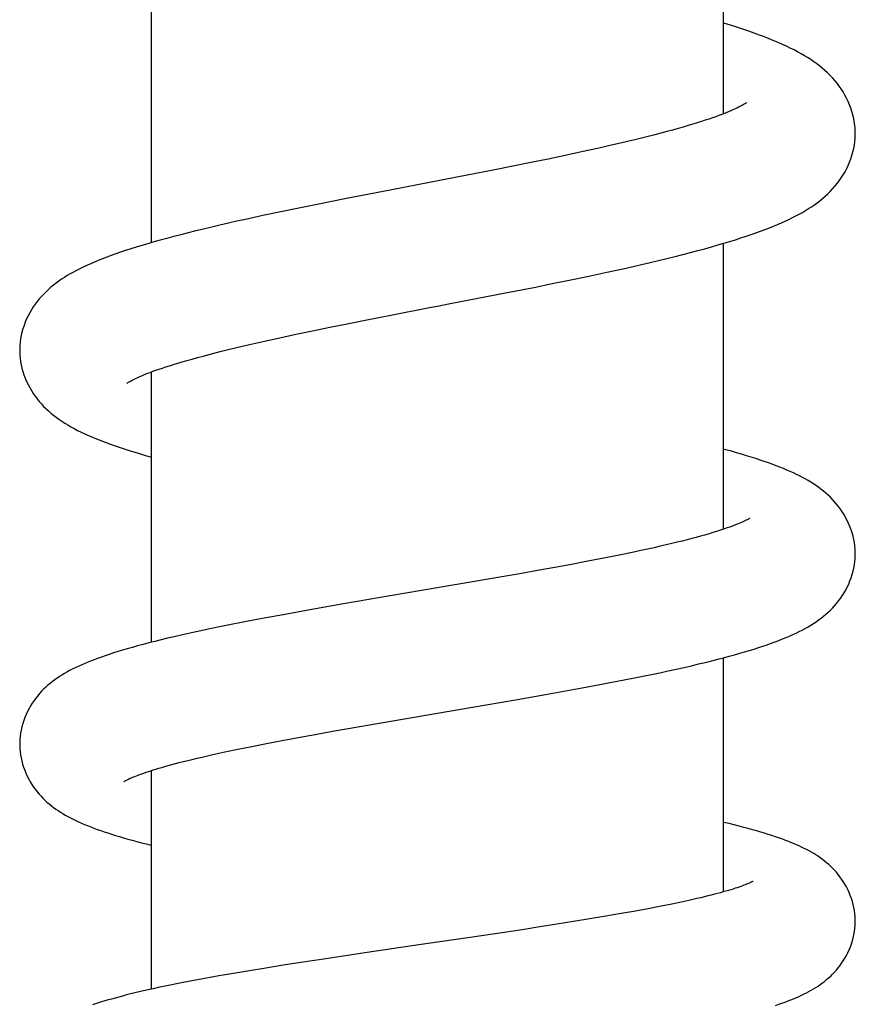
# Model space of a CAD drawing. Header units: millimetres. Extents: x 177 to 351, y 32 to 305.
# Tile 68 of 80: x 306.37 to 310.17, y 260.26 to 264.73. Entities that reach past the tile are written whole.
import ezdxf

# ---------------------------------------------------------------- set-up
doc = ezdxf.new("R2010")
doc.units = ezdxf.units.MM
doc.header["$LTSCALE"] = 30.734
doc.layers.get('0').update_dxf_attribs({"linetype": 'CONTINUOUS'})

msp = doc.modelspace()

# ---------------------------------------------------------------- linework, layer by layer
at = {"color": 7, "linetype": 'Continuous'}
for p, q in [((309.5748, 264.3022), (309.5748, 265.8367)), ((306.9748, 263.7169), (306.9748, 265.1809)), ((309.0724, 264.1608), (309.0024, 264.1449)), ((308.8547, 264.1129), (308.7776, 264.0968)), ((308.9297, 264.129), (308.8547, 264.1129)), ((309.0024, 264.1449), (308.9297, 264.129)), ((308.6179, 264.0644), (308.5357, 264.0481)), ((308.6986, 264.0807), (308.6179, 264.0644)), ((308.7776, 264.0968), (308.6986, 264.0807)), ((308.4101, 264.0235), (308.0679, 263.9575)), ((308.5357, 264.0481), (308.4101, 264.0235)), ((308.0679, 263.9575), (307.8541, 263.9158)), ((307.7271, 263.8906), (307.6437, 263.8737)), ((307.8541, 263.9158), (307.7271, 263.8906)), ((307.4813, 263.8397), (307.402, 263.8225)), ((307.5618, 263.8568), (307.4813, 263.8397)), ((307.6437, 263.8737), (307.5618, 263.8568)), ((309.5748, 262.4141), (309.5748, 263.7136)), ((308.9634, 263.5651), (309.0446, 263.5824)), ((309.0446, 263.5824), (309.1245, 263.5999)), ((308.7123, 263.5137), (308.797, 263.5307)), ((308.797, 263.5307), (308.8808, 263.5479)), ((308.8808, 263.5479), (308.9634, 263.5651)), ((308.5838, 263.4883), (308.7123, 263.5137)), ((307.9455, 263.3644), (308.0699, 263.3888)), ((307.7845, 263.3321), (307.8642, 263.3482)), ((307.8642, 263.3482), (307.9455, 263.3644)), ((307.5582, 263.2846), (307.6313, 263.3003)), ((307.6313, 263.3003), (307.7067, 263.3161)), ((307.7067, 263.3161), (307.7845, 263.3321)), ((307.4197, 263.2536), (307.4877, 263.269)), ((307.4877, 263.269), (307.5582, 263.2846)), ((306.9748, 261.9007), (306.9748, 263.1297)), ((308.9592, 262.2687), (308.8848, 262.2546)), ((309.0313, 262.2827), (308.9592, 262.2687)), ((309.1008, 262.2966), (309.0313, 262.2827)), ((309.1674, 262.3105), (309.1008, 262.2966)), ((308.7299, 262.2262), (308.6497, 262.212)), ((308.8083, 262.2404), (308.7299, 262.2262)), ((308.8848, 262.2546), (308.8083, 262.2404)), ((308.568, 262.1977), (308.4431, 262.1761)), ((308.6497, 262.212), (308.568, 262.1977)), ((308.2736, 262.1473), (308.0598, 262.111)), ((308.4431, 262.1761), (308.2736, 262.1473)), ((308.0598, 262.111), (307.847, 262.0746)), ((307.7207, 262.0525), (307.638, 262.0378)), ((307.847, 262.0746), (307.7207, 262.0525)), ((307.477, 262.0082), (307.3984, 261.9931)), ((307.5569, 262.023), (307.477, 262.0082)), ((307.638, 262.0378), (307.5569, 262.023)), ((307.3984, 261.9931), (307.3215, 261.978)), ((309.5748, 260.7663), (309.5748, 261.83)), ((309.0924, 261.7232), (309.1705, 261.7386)), ((308.8496, 261.6779), (308.9321, 261.693)), ((308.9321, 261.693), (309.013, 261.708)), ((309.013, 261.708), (309.0924, 261.7232)), ((308.6389, 261.6407), (308.7659, 261.663)), ((308.7659, 261.663), (308.8496, 261.6779)), ((308.125, 261.5531), (308.4246, 261.604)), ((308.4246, 261.604), (308.6389, 261.6407)), ((307.9998, 261.5317), (308.125, 261.5531)), ((307.7969, 261.4962), (307.8771, 261.5104)), ((307.8771, 261.5104), (307.9998, 261.5317)), ((307.568, 261.4543), (307.6419, 261.4682)), ((307.6419, 261.4682), (307.7184, 261.4822)), ((307.7184, 261.4822), (307.7969, 261.4962)), ((307.3667, 261.4145), (307.4299, 261.4274)), ((307.4299, 261.4274), (307.4972, 261.4407)), ((307.4972, 261.4407), (307.568, 261.4543)), ((307.2043, 261.3789), (307.2537, 261.3902)), ((307.2537, 261.3902), (307.3079, 261.402)), ((307.3079, 261.402), (307.3667, 261.4145)), ((306.9748, 260.3245), (306.9748, 261.3178)), ((309.3327, 260.7094), (309.2848, 260.6998)), ((309.3767, 260.7186), (309.3327, 260.7094)), ((309.4171, 260.7274), (309.3767, 260.7186)), ((309.1104, 260.6675), (309.0405, 260.6553)), ((309.1748, 260.679), (309.1104, 260.6675)), ((309.2326, 260.6898), (309.1748, 260.679)), ((309.2848, 260.6998), (309.2326, 260.6898)), ((308.8177, 260.6189), (308.7398, 260.6067)), ((308.8936, 260.631), (308.8177, 260.6189)), ((308.9678, 260.6431), (308.8936, 260.631)), ((309.0405, 260.6553), (308.9678, 260.6431)), ((308.5373, 260.576), (308.4121, 260.5574)), ((308.66, 260.5945), (308.5373, 260.576)), ((308.7398, 260.6067), (308.66, 260.5945)), ((307.9451, 260.4891), (307.7772, 260.4641)), ((307.6533, 260.4452), (307.5728, 260.4326)), ((307.7772, 260.4641), (307.6533, 260.4452)), ((307.3474, 260.3957), (307.2798, 260.384)), ((307.4192, 260.4078), (307.3474, 260.3957)), ((307.4945, 260.4201), (307.4192, 260.4078)), ((307.5728, 260.4326), (307.4945, 260.4201)), ((307.1033, 260.3512), (307.0523, 260.341)), ((307.158, 260.3618), (307.1033, 260.3512)), ((307.2167, 260.3727), (307.158, 260.3618)), ((307.2798, 260.384), (307.2167, 260.3727)), ((307.0523, 260.341), (307.0046, 260.331))]:
    msp.add_line(p, q, dxfattribs=at)
for points in [[(310.1747, 264.2127), (310.1746, 264.2205), (310.1739, 264.2355), (310.1725, 264.2507), (310.1703, 264.2662), (310.1674, 264.2818), (310.1638, 264.2974), (310.1594, 264.3129), (310.1543, 264.3284), (310.1485, 264.3437), (310.1421, 264.3587), (310.135, 264.3734), (310.1274, 264.3877), (310.1192, 264.4017), (310.1105, 264.4152), (310.1013, 264.4284), (310.0917, 264.4412), (310.0816, 264.4535), (310.071, 264.4655), (310.0601, 264.4771), (310.0487, 264.4883), (310.0369, 264.4992), (310.0248, 264.5097), (310.0122, 264.5199), (309.9992, 264.5298), (309.9859, 264.5393), (309.9721, 264.5487), (309.958, 264.5577), (309.9434, 264.5666), (309.9282, 264.5753), (309.9125, 264.584), (309.8962, 264.5925), (309.8792, 264.601), (309.8615, 264.6095), (309.8431, 264.6179), (309.824, 264.6263), (309.8041, 264.6347), (309.7833, 264.6432), (309.7615, 264.6517), (309.7388, 264.6603), (309.715, 264.6689), (309.69, 264.6777), (309.6637, 264.6867), (309.6361, 264.6958), (309.6073, 264.705), (309.5772, 264.7143), (309.5748, 264.715)], [(309.6819, 264.3542), (309.6816, 264.3539), (309.6808, 264.3533), (309.6795, 264.3524), (309.6776, 264.3511), (309.6752, 264.3495), (309.6723, 264.3477), (309.6689, 264.3456), (309.6649, 264.3433), (309.6605, 264.3408), (309.6554, 264.338), (309.6498, 264.3351), (309.6435, 264.3319), (309.6366, 264.3285), (309.629, 264.3249), (309.6206, 264.3212), (309.6116, 264.3172), (309.6018, 264.313), (309.5912, 264.3086), (309.5797, 264.3041), (309.5675, 264.2994), (309.5543, 264.2944), (309.5403, 264.2893), (309.5254, 264.284), (309.5095, 264.2786), (309.4926, 264.273), (309.4747, 264.2672), (309.4558, 264.2612), (309.4358, 264.255), (309.4146, 264.2486), (309.3922, 264.2421), (309.3686, 264.2353), (309.3438, 264.2284), (309.3178, 264.2214), (309.2907, 264.2141), (309.2625, 264.2068), (309.2332, 264.1993), (309.2029, 264.1918), (309.1716, 264.1841), (309.1394, 264.1764), (309.1063, 264.1686), (309.0724, 264.1608)], [(309.1245, 263.5999), (309.1639, 263.6088), (309.2031, 263.6177), (309.2419, 263.6268), (309.2803, 263.6359), (309.3182, 263.645), (309.3552, 263.6541), (309.3909, 263.6632), (309.4254, 263.6721), (309.4584, 263.6808), (309.4901, 263.6894), (309.5205, 263.6979), (309.5496, 263.7062), (309.5774, 263.7144), (309.6041, 263.7224), (309.6297, 263.7303), (309.6543, 263.7382), (309.678, 263.746), (309.7007, 263.7537), (309.7226, 263.7613), (309.7437, 263.7689), (309.7641, 263.7765), (309.7838, 263.7841), (309.8029, 263.7918), (309.8213, 263.7994), (309.8391, 263.8071), (309.8564, 263.8149), (309.8731, 263.8226), (309.8892, 263.8305), (309.9048, 263.8384), (309.9199, 263.8465), (309.9346, 263.8546), (309.9487, 263.8629), (309.9625, 263.8713), (309.9758, 263.88), (309.9889, 263.8889), (310.0016, 263.8981), (310.0141, 263.9076), (310.0262, 263.9175), (310.0381, 263.9277), (310.0496, 263.9384), (310.0608, 263.9494), (310.0717, 263.9609), (310.0821, 263.9728), (310.0922, 263.9851), (310.1018, 263.9979), (310.111, 264.0111), (310.1197, 264.0247), (310.1279, 264.0388), (310.1356, 264.0531), (310.1426, 264.0679), (310.149, 264.0828), (310.1547, 264.098), (310.1597, 264.1133), (310.164, 264.1288), (310.1676, 264.1442), (310.1704, 264.1597), (310.1725, 264.175), (310.1739, 264.1902), (310.1746, 264.2053), (310.1747, 264.2127)], [(307.402, 263.8225), (307.3627, 263.8138), (307.3238, 263.805), (307.2855, 263.7962), (307.248, 263.7875), (307.2113, 263.7787), (307.1756, 263.77), (307.141, 263.7614), (307.1076, 263.7529), (307.0752, 263.7445), (307.0441, 263.7362), (307.014, 263.728), (306.985, 263.7198), (306.9572, 263.7118), (306.9304, 263.7039), (306.9047, 263.696), (306.88, 263.6882), (306.8563, 263.6806), (306.8335, 263.6729), (306.8117, 263.6654), (306.7907, 263.6579), (306.7705, 263.6504), (306.7511, 263.643), (306.7324, 263.6356), (306.7144, 263.6281), (306.6971, 263.6207), (306.6803, 263.6133), (306.6642, 263.6058), (306.6486, 263.5982), (306.6336, 263.5906), (306.6191, 263.5829), (306.605, 263.575), (306.5914, 263.567), (306.5782, 263.5589), (306.5653, 263.5505), (306.5527, 263.5419), (306.5405, 263.5329), (306.5285, 263.5237), (306.5169, 263.5141), (306.5056, 263.5042), (306.4946, 263.4939), (306.484, 263.4833), (306.4738, 263.4724), (306.4639, 263.461), (306.4544, 263.4493), (306.4453, 263.4371), (306.4366, 263.4245), (306.4283, 263.4114), (306.4205, 263.398), (306.4132, 263.3841), (306.4064, 263.3699), (306.4002, 263.3553), (306.3946, 263.3405), (306.3897, 263.3255), (306.3854, 263.3103), (306.3819, 263.2951), (306.3791, 263.2799), (306.377, 263.2648), (306.3757, 263.25), (306.375, 263.2354), (306.3749, 263.2278)], [(308.0699, 263.3888), (308.2392, 263.4216), (308.2821, 263.4298), (308.3251, 263.4381), (308.5838, 263.4883)], [(306.8628, 263.078), (306.8627, 263.0779), (306.8625, 263.0778), (306.8629, 263.0781), (306.8637, 263.0787), (306.8651, 263.0796), (306.8671, 263.0809), (306.8695, 263.0825), (306.8725, 263.0842), (306.876, 263.0862), (306.88, 263.0885), (306.8846, 263.091), (306.8899, 263.0937), (306.8958, 263.0966), (306.9023, 263.0998), (306.9096, 263.1032), (306.9176, 263.1067), (306.9263, 263.1105), (306.9357, 263.1145), (306.9459, 263.1186), (306.9568, 263.1229), (306.9686, 263.1274), (306.9811, 263.132), (306.9944, 263.1368), (307.0085, 263.1418), (307.0236, 263.1468), (307.0394, 263.1521), (307.0563, 263.1575), (307.0742, 263.1631), (307.0933, 263.1689), (307.1137, 263.175), (307.1354, 263.1813), (307.1586, 263.1878), (307.1831, 263.1946), (307.2088, 263.2015), (307.2358, 263.2086), (307.2639, 263.2159), (307.2931, 263.2232), (307.3234, 263.2307), (307.3546, 263.2383), (307.3867, 263.2459), (307.4197, 263.2536)], [(306.3749, 263.2278), (306.375, 263.2207), (306.3756, 263.2061), (306.377, 263.1912), (306.379, 263.1762), (306.3818, 263.1611), (306.3853, 263.1459), (306.3895, 263.1308), (306.3944, 263.1158), (306.4, 263.101), (306.4061, 263.0864), (306.4129, 263.0721), (306.4203, 263.0582), (306.4281, 263.0447), (306.4364, 263.0316), (306.4451, 263.019), (306.4543, 263.0068), (306.4638, 262.9951), (306.4736, 262.9838), (306.4838, 262.9729), (306.4943, 262.9624), (306.5052, 262.9522), (306.5165, 262.9424), (306.5282, 262.9327), (306.5404, 262.9233), (306.5531, 262.9142), (306.5662, 262.9053), (306.5796, 262.8966), (306.5936, 262.8881), (306.608, 262.8798), (306.6229, 262.8716), (306.6384, 262.8636), (306.6545, 262.8556), (306.6711, 262.8478), (306.6883, 262.84), (306.7062, 262.8323), (306.7246, 262.8247), (306.7437, 262.8171), (306.7634, 262.8095), (306.7838, 262.802), (306.805, 262.7946), (306.8269, 262.7871), (306.8496, 262.7795), (306.8733, 262.7719), (306.8981, 262.7643), (306.924, 262.7565), (306.951, 262.7486), (306.9748, 262.7419)], [(310.1747, 262.3029), (310.1746, 262.3102), (310.174, 262.3243), (310.1727, 262.3388), (310.1707, 262.3535), (310.1679, 262.3682), (310.1645, 262.383), (310.1605, 262.3978), (310.1557, 262.4124), (310.1504, 262.4268), (310.1444, 262.4409), (310.1379, 262.4546), (310.1309, 262.468), (310.1235, 262.481), (310.1156, 262.4935), (310.1074, 262.5056), (310.0988, 262.5173), (310.0899, 262.5285), (310.0806, 262.5393), (310.0711, 262.5497), (310.0612, 262.5597), (310.051, 262.5694), (310.0405, 262.5788), (310.0297, 262.5878), (310.0187, 262.5965), (310.0074, 262.6049), (309.9959, 262.6129), (309.9842, 262.6207), (309.9722, 262.6282), (309.96, 262.6356), (309.9473, 262.6427), (309.9344, 262.6497), (309.921, 262.6566), (309.9073, 262.6634), (309.8931, 262.6701), (309.8784, 262.6767), (309.8633, 262.6833), (309.8476, 262.6899), (309.8315, 262.6964), (309.8147, 262.7029), (309.7974, 262.7094), (309.7794, 262.7159), (309.7609, 262.7224), (309.7416, 262.729), (309.7217, 262.7355), (309.7011, 262.7421), (309.6797, 262.7487), (309.6576, 262.7554), (309.6348, 262.7621), (309.6111, 262.7688), (309.5867, 262.7756), (309.5748, 262.7788)], [(309.6945, 262.4644), (309.6947, 262.4645), (309.6949, 262.4647), (309.6946, 262.4645), (309.6938, 262.4639), (309.6926, 262.4631), (309.6908, 262.462), (309.6885, 262.4607), (309.6857, 262.4591), (309.6824, 262.4573), (309.6785, 262.4552), (309.674, 262.453), (309.6689, 262.4505), (309.6631, 262.4478), (309.6567, 262.445), (309.6497, 262.4419), (309.6419, 262.4387), (309.6334, 262.4353), (309.6242, 262.4317), (309.6143, 262.4279), (309.6035, 262.424), (309.592, 262.42), (309.5797, 262.4158), (309.5666, 262.4114), (309.5527, 262.407), (309.5379, 262.4023), (309.5224, 262.3976), (309.5059, 262.3927), (309.4885, 262.3877), (309.4703, 262.3826), (309.451, 262.3774), (309.4309, 262.372), (309.4097, 262.3665), (309.3875, 262.3608), (309.3642, 262.3551), (309.3398, 262.3492), (309.3143, 262.3431), (309.2875, 262.3369), (309.2594, 262.3305), (309.23, 262.324), (309.1993, 262.3173), (309.1674, 262.3105)], [(309.1705, 261.7386), (309.2091, 261.7464), (309.2474, 261.7543), (309.2855, 261.7623), (309.3231, 261.7703), (309.3601, 261.7784), (309.3959, 261.7865), (309.4299, 261.7943), (309.4623, 261.8019), (309.4927, 261.8092), (309.5216, 261.8164), (309.5492, 261.8234), (309.5755, 261.8302), (309.6009, 261.837), (309.6253, 261.8437), (309.6489, 261.8504), (309.6715, 261.857), (309.6934, 261.8635), (309.7145, 261.87), (309.7348, 261.8765), (309.7545, 261.883), (309.7735, 261.8894), (309.7919, 261.8959), (309.8097, 261.9024), (309.8269, 261.909), (309.8436, 261.9156), (309.8598, 261.9222), (309.8755, 261.9289), (309.8906, 261.9356), (309.9053, 261.9425), (309.9196, 261.9494), (309.9334, 261.9564), (309.9467, 261.9636), (309.9597, 261.9708), (309.9723, 261.9783), (309.9845, 261.9859), (309.9965, 261.9938), (310.0081, 262.002), (310.0195, 262.0104), (310.0305, 262.019), (310.0412, 262.028), (310.0515, 262.0371), (310.0614, 262.0466), (310.0711, 262.0564), (310.0806, 262.0667), (310.0898, 262.0774), (310.0987, 262.0885), (310.1073, 262.1002), (310.1156, 262.1123), (310.1235, 262.1249), (310.131, 262.1379), (310.138, 262.1514), (310.1446, 262.1653), (310.1505, 262.1794), (310.1559, 262.1939), (310.1606, 262.2085), (310.1647, 262.2232), (310.168, 262.238), (310.1707, 262.2527), (310.1727, 262.2674), (310.174, 262.2818), (310.1746, 262.2961), (310.1747, 262.3029)], [(307.3215, 261.978), (307.2841, 261.9704), (307.2474, 261.9629), (307.2116, 261.9553), (307.1767, 261.9478), (307.1428, 261.9404), (307.1099, 261.9331), (307.0781, 261.9258), (307.0474, 261.9186), (307.0178, 261.9115), (306.9894, 261.9044), (306.9621, 261.8975), (306.936, 261.8907), (306.911, 261.884), (306.8872, 261.8774), (306.8643, 261.8709), (306.8425, 261.8645), (306.8216, 261.8581), (306.8016, 261.8519), (306.7824, 261.8456), (306.7641, 261.8395), (306.7464, 261.8334), (306.7295, 261.8273), (306.7132, 261.8213), (306.6976, 261.8152), (306.6825, 261.8092), (306.6679, 261.8031), (306.6539, 261.797), (306.6403, 261.7908), (306.6271, 261.7846), (306.6143, 261.7783), (306.602, 261.7719), (306.5899, 261.7654), (306.5783, 261.7587), (306.5669, 261.7519), (306.5558, 261.7448), (306.5449, 261.7375), (306.5342, 261.73), (306.5237, 261.7221), (306.5134, 261.7139), (306.5033, 261.7054), (306.4935, 261.6965), (306.4839, 261.6873), (306.4746, 261.6778), (306.4656, 261.6678), (306.4568, 261.6575), (306.4483, 261.6467), (306.4401, 261.6355), (306.4322, 261.6239), (306.4246, 261.6118), (306.4174, 261.5992), (306.4107, 261.5862), (306.4044, 261.5728), (306.3986, 261.5591), (306.3934, 261.545), (306.3888, 261.5308), (306.3848, 261.5163), (306.3815, 261.5018), (306.3788, 261.4874), (306.3769, 261.473), (306.3756, 261.4589), (306.375, 261.445), (306.3749, 261.4379)], [(306.3749, 261.4379), (306.3749, 261.4315), (306.3755, 261.4178), (306.3768, 261.4038), (306.3786, 261.3897), (306.3812, 261.3755), (306.3843, 261.3613), (306.3882, 261.3471), (306.3926, 261.333), (306.3977, 261.3191), (306.4033, 261.3054), (306.4095, 261.2921), (306.4161, 261.2791), (306.4232, 261.2665), (306.4306, 261.2544), (306.4384, 261.2427), (306.4465, 261.2316), (306.4548, 261.2209), (306.4633, 261.2108), (306.4719, 261.2011), (306.4808, 261.1919), (306.4898, 261.183), (306.4991, 261.1744), (306.5087, 261.1662), (306.5185, 261.1581), (306.5287, 261.1504), (306.539, 261.1429), (306.5495, 261.1356), (306.5603, 261.1287), (306.5712, 261.1219), (306.5824, 261.1154), (306.5939, 261.109), (306.6057, 261.1027), (306.6178, 261.0966), (306.6302, 261.0906), (306.643, 261.0847), (306.6561, 261.0788), (306.6696, 261.0731), (306.6835, 261.0674), (306.6978, 261.0617), (306.7125, 261.0561), (306.7276, 261.0505), (306.7432, 261.045), (306.7593, 261.0395), (306.7758, 261.034), (306.7929, 261.0285), (306.8105, 261.023), (306.8287, 261.0175), (306.8474, 261.012), (306.8668, 261.0065), (306.8867, 261.001), (306.9074, 260.9954), (306.9286, 260.9898), (306.9506, 260.9841), (306.9733, 260.9785), (306.9748, 260.9781)], [(306.849, 261.2677), (306.849, 261.2677), (306.8493, 261.2679), (306.8499, 261.2683), (306.8511, 261.269), (306.8527, 261.2699), (306.8546, 261.2711), (306.8571, 261.2724), (306.8599, 261.2739), (306.8632, 261.2755), (306.8669, 261.2774), (306.8711, 261.2794), (306.8758, 261.2815), (306.8809, 261.2838), (306.8865, 261.2862), (306.8926, 261.2887), (306.8992, 261.2913), (306.9063, 261.2941), (306.9139, 261.297), (306.922, 261.3), (306.9306, 261.3031), (306.9399, 261.3063), (306.9496, 261.3097), (306.96, 261.3131), (306.9709, 261.3166), (306.9825, 261.3203), (306.9947, 261.324), (307.0076, 261.3279), (307.0212, 261.3319), (307.0355, 261.336), (307.0506, 261.3402), (307.0664, 261.3445), (307.0831, 261.349), (307.1008, 261.3536), (307.1193, 261.3583), (307.1389, 261.3632), (307.1596, 261.3683), (307.1814, 261.3735), (307.2043, 261.3789)], [(310.1748, 260.633), (310.1747, 260.6398), (310.1741, 260.6533), (310.1729, 260.667), (310.171, 260.681), (310.1685, 260.695), (310.1653, 260.7091), (310.1615, 260.7231), (310.1571, 260.7369), (310.1521, 260.7505), (310.1466, 260.7638), (310.1406, 260.7768), (310.1341, 260.7893), (310.1273, 260.8014), (310.1201, 260.8131), (310.1127, 260.8243), (310.1049, 260.835), (310.097, 260.8453), (310.0887, 260.8551), (310.0803, 260.8646), (310.0717, 260.8736), (310.0628, 260.8823), (310.0537, 260.8907), (310.0444, 260.8988), (310.0349, 260.9065), (310.0253, 260.9139), (310.0155, 260.921), (310.0056, 260.9278), (309.9955, 260.9343), (309.9854, 260.9406), (309.975, 260.9466), (309.9643, 260.9526), (309.9534, 260.9584), (309.9422, 260.964), (309.9308, 260.9696), (309.919, 260.9751), (309.9069, 260.9804), (309.8944, 260.9858), (309.8816, 260.991), (309.8684, 260.9963), (309.8548, 261.0015), (309.8407, 261.0066), (309.8261, 261.0118), (309.8111, 261.017), (309.7954, 261.0221), (309.7792, 261.0274), (309.7623, 261.0326), (309.7448, 261.0379), (309.7265, 261.0432), (309.7075, 261.0486), (309.6878, 261.054), (309.6673, 261.0595), (309.646, 261.0651), (309.6239, 261.0706), (309.601, 261.0763), (309.5773, 261.082), (309.5748, 261.0826)], [(309.7088, 260.8142), (309.7089, 260.8142), (309.7085, 260.814), (309.7077, 260.8135), (309.7065, 260.8129), (309.7049, 260.812), (309.7028, 260.8109), (309.7003, 260.8097), (309.6973, 260.8083), (309.6938, 260.8066), (309.6898, 260.8049), (309.6852, 260.8029), (309.6801, 260.8008), (309.6744, 260.7986), (309.6682, 260.7962), (309.6614, 260.7936), (309.654, 260.791), (309.646, 260.7882), (309.6375, 260.7853), (309.6284, 260.7824), (309.6187, 260.7793), (309.6084, 260.7761), (309.5975, 260.7728), (309.586, 260.7695), (309.574, 260.7661), (309.5613, 260.7625), (309.548, 260.759), (309.5341, 260.7553), (309.5195, 260.7515), (309.5042, 260.7477), (309.4883, 260.7438), (309.4716, 260.7398), (309.4542, 260.7358), (309.4361, 260.7316), (309.4171, 260.7274)], [(309.8123, 260.2506), (309.827, 260.2555), (309.8413, 260.2605), (309.8552, 260.2655), (309.8687, 260.2706), (309.8817, 260.2757), (309.8944, 260.2809), (309.9068, 260.2861), (309.9188, 260.2914), (309.9305, 260.2968), (309.9419, 260.3023), (309.9531, 260.3079), (309.964, 260.3136), (309.9746, 260.3195), (309.985, 260.3255), (309.9952, 260.3318), (310.0053, 260.3383), (310.0153, 260.3451), (310.0251, 260.3522), (310.0348, 260.3596), (310.0443, 260.3673), (310.0536, 260.3753), (310.0627, 260.3836), (310.0715, 260.3923), (310.0801, 260.4013), (310.0886, 260.4107), (310.0968, 260.4206), (310.1048, 260.4308), (310.1126, 260.4416), (310.1201, 260.4528), (310.1273, 260.4646), (310.1342, 260.4767), (310.1406, 260.4894), (310.1466, 260.5024), (310.1522, 260.5158), (310.1572, 260.5294), (310.1616, 260.5433), (310.1654, 260.5574), (310.1686, 260.5714), (310.1711, 260.5855), (310.1729, 260.5995), (310.1741, 260.6132), (310.1747, 260.6267), (310.1748, 260.633)], [(308.4121, 260.5574), (308.2004, 260.5265), (307.9451, 260.4891)], [(307.0046, 260.331), (306.9819, 260.3261), (306.9599, 260.3212), (306.9386, 260.3164), (306.9181, 260.3116), (306.8982, 260.3069), (306.879, 260.3022), (306.8604, 260.2976), (306.8425, 260.293), (306.8252, 260.2884), (306.8085, 260.2839), (306.7924, 260.2794), (306.7768, 260.2749), (306.7618, 260.2705), (306.7472, 260.266), (306.7332, 260.2616), (306.7195, 260.2572), (306.7063, 260.2527)]]:
    msp.add_lwpolyline(points, dxfattribs=at)

doc.saveas('drawing.dxf')
